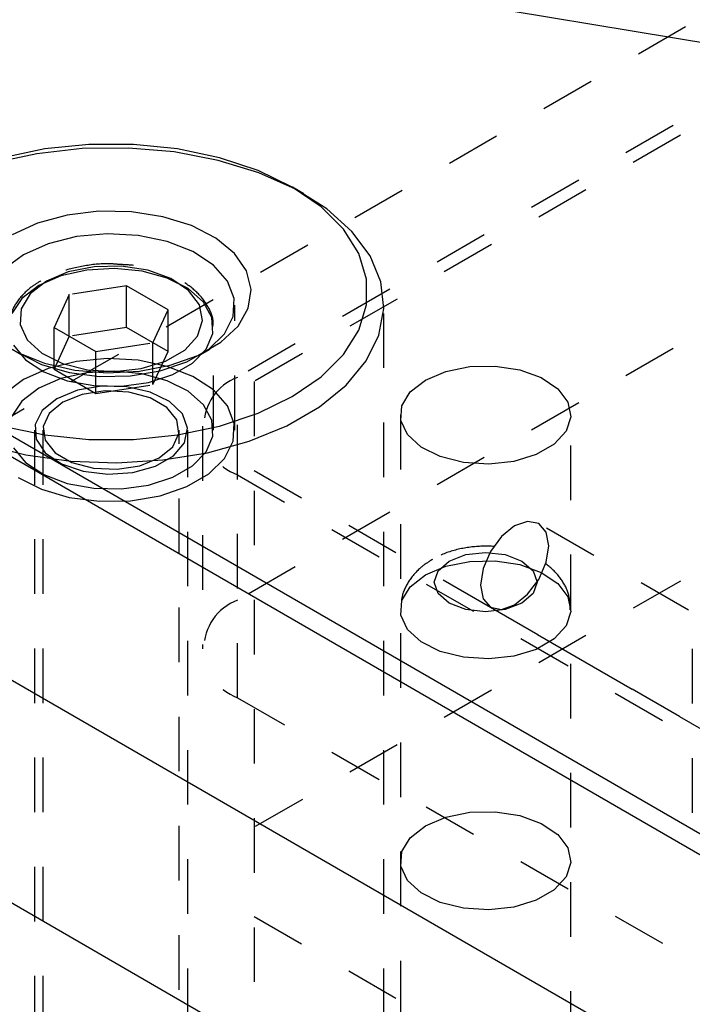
# Model space of a CAD drawing. Header units: inches. Extents: x 1907 to 2452, y -210 to -54.
# Tile 165 of 256: x 1984.35 to 1985.58, y -192.07 to -190.27. Entities that reach past the tile are written whole.
import ezdxf

# ---------------------------------------------------------------- set-up
doc = ezdxf.new("R2010")
doc.units = ezdxf.units.IN
doc.header["$LTSCALE"] = 0.5
doc.header["$MEASUREMENT"] = 0
doc.linetypes.add('HIDDEN', pattern=[0.225, 0.15, -0.075])
doc.layers.add('SID-M-H', color=4, linetype='HIDDEN')
doc.layers.add('SID-M-S', color=105, linetype='Continuous')

msp = doc.modelspace()

# ---------------------------------------------------------------- linework, layer by layer
at = {"layer": 'SID-M-H'}
for p, q in [((1980.11308, -193.42791), (1993.19456, -185.87613)), ((1985.71965, -190.35954), (1984.74738, -190.92082)), ((1985.73291, -190.3774), (1984.77831, -190.92847)), ((1984.37956, -190.51107), (1984.30022, -190.52835)), ((1984.39415, -190.50221), (1984.31716, -190.51839)), ((1984.46283, -190.50177), (1984.37956, -190.51107)), ((1984.47483, -190.494), (1984.39415, -190.50221)), ((1984.54761, -190.50073), (1984.46283, -190.50177)), ((1984.55676, -190.494), (1984.47483, -190.494)), ((1984.63148, -190.50798), (1984.54761, -190.50073)), ((1984.63744, -190.50221), (1984.55676, -190.494)), ((1984.71203, -190.5233), (1984.63148, -190.50798)), ((1984.71443, -190.51839), (1984.63744, -190.50221)), ((1984.78693, -190.54627), (1984.71203, -190.5233)), ((1984.78538, -190.54204), (1984.71443, -190.51839)), ((1984.84813, -190.57244), (1984.78538, -190.54204)), ((1984.85402, -190.57621), (1984.78693, -190.54627)), ((1984.9008, -190.60867), (1984.84813, -190.57244)), ((1984.86941, -190.58472), (1984.84819, -190.57247)), ((1984.91139, -190.61226), (1984.85402, -190.57621)), ((1984.49341, -190.61657), (1984.435, -190.62353)), ((1984.55302, -190.61757), (1984.49341, -190.61657)), ((1984.61063, -190.62648), (1984.55302, -190.61757)), ((1984.94176, -190.64963), (1984.9008, -190.60867)), ((1984.95738, -190.6534), (1984.91139, -190.61226)), ((1984.435, -190.62353), (1984.38094, -190.63808)), ((1984.66313, -190.64282), (1984.61063, -190.62648)), ((1984.38094, -190.63808), (1984.33416, -190.65944)), ((1984.70768, -190.66571), (1984.66313, -190.64282)), ((1984.96978, -190.69407), (1984.94176, -190.64963)), ((1984.99066, -190.69843), (1984.95738, -190.6534)), ((1984.4525, -190.66302), (1984.40031, -190.67606)), ((1984.50867, -190.65788), (1984.4525, -190.66302)), ((1984.56528, -190.66097), (1984.50867, -190.65788)), ((1984.61879, -190.67209), (1984.56528, -190.66097)), ((1984.66583, -190.69055), (1984.61879, -190.67209)), ((1984.74189, -190.69392), (1984.70768, -190.66571)), ((1984.40031, -190.67606), (1984.35537, -190.69618)), ((1984.70343, -190.71517), (1984.66583, -190.69055)), ((1984.35537, -190.69618), (1984.32052, -190.72212)), ((1984.76391, -190.72591), (1984.74189, -190.69392)), ((1984.98401, -190.74065), (1984.96978, -190.69407)), ((1985.01029, -190.74606), (1984.99066, -190.69843)), ((1984.43738, -190.72763), (1984.39713, -190.74478)), ((1984.4714, -190.72419), (1984.4239, -190.73501)), ((1984.4846, -190.7181), (1984.43738, -190.72763)), ((1984.5222, -190.72118), (1984.4714, -190.72419)), ((1984.53458, -190.71702), (1984.4846, -190.7181)), ((1984.57252, -190.72619), (1984.5222, -190.72118)), ((1984.5829, -190.72449), (1984.53458, -190.71702)), ((1984.61863, -190.73885), (1984.57252, -190.72619)), ((1984.62526, -190.73985), (1984.5829, -190.72449)), ((1984.72925, -190.74442), (1984.70343, -190.71517)), ((1984.77256, -190.75998), (1984.76391, -190.72591)), ((1984.39713, -190.74478), (1984.36743, -190.76802)), ((1984.4239, -190.73501), (1984.38321, -190.75282)), ((1984.65712, -190.75822), (1984.61863, -190.73885)), ((1984.65789, -190.76174), (1984.62526, -190.73985)), ((1984.74166, -190.77646), (1984.72925, -190.74442)), ((1984.98401, -190.78794), (1984.98401, -190.74065)), ((1985.01568, -190.79492), (1985.01029, -190.74606)), ((1984.38321, -190.75282), (1984.35236, -190.77631)), ((1984.54381, -190.75292), (1984.43925, -190.7691)), ((1984.62036, -190.79711), (1984.54381, -190.75292)), ((1984.54381, -190.82947), (1984.54381, -190.75292)), ((1984.68512, -190.78287), (1984.65712, -190.75822)), ((1984.67789, -190.78821), (1984.65789, -190.76174)), ((1984.76736, -190.79428), (1984.77256, -190.75998)), ((1984.35236, -190.77631), (1984.33363, -190.80373)), ((1984.36743, -190.76802), (1984.35091, -190.79527)), ((1984.43925, -190.7691), (1984.41123, -190.82946)), ((1984.43925, -190.84565), (1984.43925, -190.7691)), ((1984.73987, -190.80928), (1984.74166, -190.77646)), ((1985.71965, -190.76781), (1984.74738, -191.32909)), ((1984.35091, -190.79527), (1984.34903, -190.82413)), ((1984.59234, -190.85747), (1984.62036, -190.79711)), ((1984.62036, -190.87366), (1984.62036, -190.79711)), ((1984.68349, -190.81691), (1984.67789, -190.78821)), ((1984.70057, -190.81097), (1984.68512, -190.78287)), ((1984.74266, -191.01742), (1984.74266, -190.78879)), ((1984.7486, -190.82696), (1984.76736, -190.79428)), ((1984.96978, -190.83452), (1984.98401, -190.78794)), ((1985.0067, -190.8436), (1985.01568, -190.79492)), ((1985.01579, -192.70358), (1985.01579, -190.78879)), ((1984.67419, -190.84528), (1984.68349, -190.81691)), ((1984.70231, -190.84043), (1984.70057, -190.81097)), ((1984.72401, -190.8408), (1984.73987, -190.80928)), ((1984.34903, -190.82413), (1984.36198, -190.85203)), ((1984.41123, -190.82946), (1984.48778, -190.87365)), ((1984.41123, -190.90601), (1984.41123, -190.82946)), ((1984.54381, -190.82947), (1984.43925, -190.84565)), ((1984.62036, -190.87366), (1984.54381, -190.82947)), ((1984.70329, -191.01742), (1984.70329, -190.82936)), ((1984.71729, -190.85627), (1984.7486, -190.82696)), ((1984.94176, -190.87896), (1984.96978, -190.83452)), ((1984.36198, -190.85203), (1984.3886, -190.87648)), ((1984.43925, -190.84565), (1984.41123, -190.90601)), ((1984.65082, -190.87081), (1984.67419, -190.84528)), ((1984.69022, -190.86907), (1984.70231, -190.84043)), ((1984.69506, -190.86906), (1984.72401, -190.8408)), ((1984.98359, -190.8907), (1985.0067, -190.8436)), ((1984.33413, -190.86913), (1984.35535, -190.88138)), ((1984.33708, -190.8621), (1984.35901, -190.88872)), ((1984.48778, -190.87365), (1984.59234, -190.85747)), ((1984.59234, -190.93403), (1984.59234, -190.85747)), ((1984.61545, -190.89123), (1984.65082, -190.87081)), ((1984.65484, -190.89227), (1984.69506, -190.86906)), ((1984.6652, -190.89476), (1984.69022, -190.86907)), ((1984.67511, -190.88061), (1984.71729, -190.85627)), ((1984.67624, -190.88138), (1984.69746, -190.86913)), ((1984.34503, -190.87507), (1984.39388, -190.89482)), ((1984.34562, -190.8754), (1984.38827, -190.89711)), ((1984.35901, -190.88872), (1984.39257, -190.91094)), ((1984.3886, -190.87648), (1984.42651, -190.89531)), ((1984.50867, -190.88652), (1984.4525, -190.89165)), ((1984.48778, -190.9502), (1984.48778, -190.87365)), ((1984.56528, -190.88961), (1984.50867, -190.88652)), ((1984.61879, -190.90073), (1984.56528, -190.88961)), ((1984.59234, -190.93403), (1984.62036, -190.87366)), ((1984.62435, -190.89869), (1984.67511, -190.88061)), ((1984.9008, -190.91992), (1984.94176, -190.87896)), ((1984.40031, -190.90469), (1984.35537, -190.92481)), ((1984.38827, -190.89711), (1984.43895, -190.91202)), ((1984.39388, -190.89482), (1984.44931, -190.90753)), ((1984.4525, -190.89165), (1984.40031, -190.90469)), ((1984.41123, -190.90601), (1984.48778, -190.9502)), ((1984.42651, -190.89531), (1984.47236, -190.90686)), ((1984.44931, -190.90753), (1984.50832, -190.91252)), ((1984.47236, -190.90686), (1984.52207, -190.91009)), ((1984.52207, -190.91009), (1984.57122, -190.90473)), ((1984.56774, -190.90952), (1984.62435, -190.89869)), ((1984.57122, -190.90473), (1984.61545, -190.89123)), ((1984.6059, -190.90899), (1984.65484, -190.89227)), ((1984.66583, -190.91918), (1984.61879, -190.90073)), ((1984.62909, -190.91561), (1984.6652, -190.89476)), ((1984.94703, -190.93488), (1984.98359, -190.8907)), ((1985.12957, -190.90995), (1985.17353, -190.90107)), ((1985.17353, -190.90107), (1985.22007, -190.90007)), ((1985.22007, -190.90007), (1985.26506, -190.90703)), ((1985.26506, -190.90703), (1985.3045, -190.92133)), ((1984.35537, -190.92481), (1984.32052, -190.95075)), ((1984.4239, -190.92307), (1984.38321, -190.94088)), ((1984.39257, -190.91094), (1984.43527, -190.92711)), ((1984.4714, -190.91226), (1984.4239, -190.92307)), ((1984.43895, -190.91202), (1984.49444, -190.91918)), ((1984.5222, -190.90924), (1984.4714, -190.91226)), ((1984.49444, -190.91918), (1984.55128, -190.91815)), ((1984.50832, -190.91252), (1984.56774, -190.90952)), ((1984.57252, -190.91425), (1984.5222, -190.90924)), ((1984.55128, -190.91815), (1984.6059, -190.90899)), ((1984.61863, -190.92691), (1984.57252, -190.91425)), ((1984.58458, -190.93005), (1984.62909, -190.91561)), ((1984.70343, -190.9438), (1984.66583, -190.91918)), ((1984.74738, -191.50768), (1984.74738, -190.92082)), ((1984.84813, -190.95615), (1984.9008, -190.91992)), ((1985.06444, -190.94755), (1985.09209, -190.92592)), ((1985.09209, -190.92592), (1985.12957, -190.90995)), ((1985.3045, -190.92133), (1985.33488, -190.94171)), ((1984.38321, -190.94088), (1984.35236, -190.96437)), ((1984.43527, -190.92711), (1984.48394, -190.93603)), ((1984.49842, -190.93693), (1984.45409, -190.94455)), ((1984.48394, -190.93603), (1984.53497, -190.93703)), ((1984.48778, -190.9502), (1984.59234, -190.93403)), ((1984.54463, -190.93804), (1984.49842, -190.93693)), ((1984.53497, -190.93703), (1984.58458, -190.93005)), ((1984.58771, -190.94774), (1984.54463, -190.93804)), ((1984.65712, -190.94628), (1984.61863, -190.92691)), ((1984.72925, -190.97306), (1984.70343, -190.9438)), ((1984.77831, -190.92847), (1984.77831, -192.14045)), ((1984.89806, -190.97485), (1984.94703, -190.93488)), ((1985.33488, -190.94171), (1985.3535, -190.96636)), ((1984.41645, -190.96007), (1984.38957, -190.9818)), ((1984.45409, -190.94455), (1984.41645, -190.96007)), ((1984.46297, -190.95202), (1984.42741, -190.96639)), ((1984.5049, -190.94553), (1984.46297, -190.95202)), ((1984.54815, -190.94772), (1984.5049, -190.94553)), ((1984.58749, -190.95831), (1984.54815, -190.94772)), ((1984.61819, -190.97603), (1984.58749, -190.95831)), ((1984.62301, -190.965), (1984.58771, -190.94774)), ((1984.68512, -190.97093), (1984.65712, -190.94628)), ((1984.78538, -190.98655), (1984.84813, -190.95615)), ((1985.04905, -190.97293), (1985.06444, -190.94755)), ((1984.35236, -190.96437), (1984.33363, -190.99179)), ((1984.42741, -190.96639), (1984.40251, -190.98692)), ((1984.63654, -190.99874), (1984.61819, -190.97603)), ((1984.64668, -190.98794), (1984.62301, -190.965)), ((1984.70057, -190.99903), (1984.68512, -190.97093)), ((1984.74166, -191.00509), (1984.72925, -190.97306)), ((1984.83809, -191.00946), (1984.89806, -190.97485)), ((1985.04731, -190.9998), (1985.04905, -190.97293)), ((1985.3535, -190.96636), (1985.35872, -190.99308)), ((1984.38957, -190.9818), (1984.37637, -191.00739)), ((1984.40251, -190.98692), (1984.39127, -191.01113)), ((1984.65617, -191.01407), (1984.64668, -190.98794)), ((1984.71443, -191.0102), (1984.78538, -190.98655)), ((1985.04633, -190.9897), (1985.04633, -193.74553)), ((1985.35872, -190.99308), (1985.35006, -191.01949)), ((1985.35883, -193.74553), (1985.35883, -190.9897)), ((1984.31716, -191.0102), (1984.39415, -191.02637)), ((1984.37637, -191.00739), (1984.37828, -191.03407)), ((1984.39127, -191.01113), (1984.39505, -191.0361)), ((1984.64032, -191.02371), (1984.63654, -190.99874)), ((1984.63744, -191.02637), (1984.71443, -191.0102)), ((1984.65045, -191.04056), (1984.65617, -191.01407)), ((1984.68331, -191.01011), (1984.68331, -191.41838)), ((1984.70231, -191.02849), (1984.70057, -190.99903)), ((1984.73987, -191.03791), (1984.74166, -191.00509)), ((1984.76885, -191.03773), (1984.83809, -191.00946)), ((1985.05937, -191.02577), (1985.04731, -190.9998)), ((1984.37529, -191.01742), (1984.37529, -192.70358)), ((1984.37828, -191.03407), (1984.3951, -191.05894)), ((1984.39079, -191.01742), (1984.39079, -192.24255)), ((1984.39415, -191.02637), (1984.47483, -191.03459)), ((1984.47483, -191.03459), (1984.55676, -191.03459)), ((1984.55676, -191.03459), (1984.63744, -191.02637)), ((1984.62908, -191.04792), (1984.64032, -191.02371)), ((1984.64079, -192.24255), (1984.64079, -191.01742)), ((1984.65629, -192.70358), (1984.65629, -191.01742)), ((1984.69022, -191.05713), (1984.70231, -191.02849)), ((1985.08415, -191.04854), (1985.05937, -191.02577)), ((1985.35006, -191.01949), (1985.3283, -191.04327)), ((1984.28127, -191.04371), (1984.35927, -191.06292)), ((1984.33708, -191.05016), (1984.35901, -191.07679)), ((1984.39505, -191.0361), (1984.4134, -191.05881)), ((1984.60418, -191.06845), (1984.62908, -191.04792)), ((1984.63014, -191.06455), (1984.65045, -191.04056)), ((1984.69233, -191.05884), (1984.76885, -191.03773)), ((1984.72401, -191.06943), (1984.73987, -191.03791)), ((1985.11945, -191.06608), (1985.08415, -191.04854)), ((1985.3283, -191.04327), (1985.29536, -191.06228)), ((1984.35927, -191.06292), (1984.44177, -191.07425)), ((1984.3951, -191.05894), (1984.42499, -191.07931)), ((1984.4134, -191.05881), (1984.4441, -191.07653)), ((1984.56862, -191.08282), (1984.60418, -191.06845)), ((1984.59744, -191.08343), (1984.63014, -191.06455)), ((1984.61074, -191.07218), (1984.69233, -191.05884)), ((1984.6652, -191.08282), (1984.69022, -191.05713)), ((1984.69506, -191.09769), (1984.72401, -191.06943)), ((1985.16214, -191.07683), (1985.11945, -191.06608)), ((1985.29536, -191.06228), (1985.25419, -191.07484)), ((1984.35901, -191.07679), (1984.39257, -191.099)), ((1984.42499, -191.07931), (1984.46472, -191.09298)), ((1984.44177, -191.07425), (1984.52641, -191.07737)), ((1984.4441, -191.07653), (1984.48344, -191.08712)), ((1984.48344, -191.08712), (1984.52669, -191.08931)), ((1984.52641, -191.07737), (1984.61074, -191.07218)), ((1984.52669, -191.08931), (1984.56862, -191.08282)), ((1984.55588, -191.09516), (1984.59744, -191.08343)), ((1984.62909, -191.10367), (1984.6652, -191.08282)), ((1985.20842, -191.07984), (1985.16214, -191.07683)), ((1985.25419, -191.07484), (1985.20842, -191.07984)), ((1984.34562, -191.10403), (1984.38827, -191.12574)), ((1984.39257, -191.099), (1984.43527, -191.11517)), ((1984.46472, -191.09298), (1984.50999, -191.09846)), ((1984.50999, -191.09846), (1984.55588, -191.09516)), ((1984.58458, -191.11811), (1984.62909, -191.10367)), ((1984.65484, -191.12091), (1984.69506, -191.09769)), ((1984.74738, -191.09941), (1985.71965, -191.66069)), ((1984.77831, -191.09175), (1985.73291, -191.64283)), ((1984.43527, -191.11517), (1984.48394, -191.12409)), ((1984.48394, -191.12409), (1984.53497, -191.12509)), ((1984.53497, -191.12509), (1984.58458, -191.11811)), ((1984.6059, -191.13762), (1984.65484, -191.12091)), ((1984.38827, -191.12574), (1984.43895, -191.14065)), ((1984.43895, -191.14065), (1984.49444, -191.14781)), ((1984.55128, -191.14678), (1984.6059, -191.13762)), ((1984.49444, -191.14781), (1984.55128, -191.14678)), ((1985.73291, -191.19394), (1984.77831, -191.74501)), ((1985.25561, -191.19308), (1985.23166, -191.2124)), ((1985.27956, -191.18475), (1985.25561, -191.19308)), ((1985.29986, -191.1887), (1985.27956, -191.18475)), ((1985.74744, -191.44708), (1985.29986, -191.18869)), ((1985.31343, -191.20431), (1985.29986, -191.1887)), ((1985.23166, -191.2124), (1985.21136, -191.23979)), ((1985.31819, -191.22921), (1985.31343, -191.20431)), ((1985.31343, -191.25962), (1985.31819, -191.22921)), ((1985.13593, -191.25743), (1985.16651, -191.24564)), ((1985.16651, -191.24564), (1985.20258, -191.2415)), ((1985.21136, -191.23979), (1985.1978, -191.27106)), ((1985.20258, -191.2415), (1985.23865, -191.24564)), ((1985.23865, -191.24564), (1985.26922, -191.25743)), ((1985.09209, -191.28275), (1985.12957, -191.26678)), ((1985.1155, -191.27508), (1985.13593, -191.25743)), ((1985.12957, -191.26678), (1985.17353, -191.2579)), ((1985.17353, -191.2579), (1985.22007, -191.2569)), ((1985.22007, -191.2569), (1985.26506, -191.26386)), ((1985.26506, -191.26386), (1985.3045, -191.27816)), ((1985.26922, -191.25743), (1985.28965, -191.27508)), ((1985.29986, -191.29089), (1985.31343, -191.25962)), ((1985.06444, -191.30438), (1985.09209, -191.28275)), ((1985.10833, -191.29591), (1985.1155, -191.27508)), ((1985.1978, -191.27106), (1985.19303, -191.30147)), ((1985.28965, -191.27508), (1985.29683, -191.29591)), ((1985.3045, -191.27816), (1985.33488, -191.29854)), ((1985.04905, -191.32976), (1985.06444, -191.30438)), ((1985.1155, -191.31673), (1985.10833, -191.29591)), ((1985.19303, -191.30147), (1985.1978, -191.32637)), ((1985.27956, -191.31828), (1985.29986, -191.29089)), ((1985.29683, -191.29591), (1985.28965, -191.31673)), ((1985.33488, -191.29854), (1985.3535, -191.32319)), ((1985.13593, -191.33438), (1985.1155, -191.31673)), ((1985.25561, -191.3376), (1985.27956, -191.31828)), ((1985.28965, -191.31673), (1985.26922, -191.33438)), ((1985.3535, -191.32319), (1985.35872, -191.3499)), ((1985.04731, -191.35663), (1985.04905, -191.32976)), ((1985.16651, -191.34617), (1985.13593, -191.33438)), ((1985.1978, -191.32637), (1985.21136, -191.34198)), ((1985.23166, -191.34593), (1985.25561, -191.3376)), ((1985.26922, -191.33438), (1985.23865, -191.34617)), ((1985.05937, -191.3826), (1985.04731, -191.35663)), ((1985.20258, -191.35031), (1985.16651, -191.34617)), ((1985.23865, -191.34617), (1985.20258, -191.35031)), ((1985.21136, -191.34198), (1985.23166, -191.34593)), ((1985.21137, -191.34199), (1985.65893, -191.60036)), ((1985.35872, -191.3499), (1985.35006, -191.37632)), ((1985.35006, -191.37632), (1985.3283, -191.40009)), ((1985.08415, -191.40537), (1985.05937, -191.3826)), ((1985.11945, -191.42291), (1985.08415, -191.40537)), ((1985.3283, -191.40009), (1985.29536, -191.41911)), ((1985.16214, -191.43366), (1985.11945, -191.42291)), ((1985.29536, -191.41911), (1985.25419, -191.43167)), ((1985.58148, -191.41832), (1985.58148, -191.7286)), ((1985.20842, -191.43667), (1985.16214, -191.43366)), ((1985.25419, -191.43167), (1985.20842, -191.43667)), ((1984.74738, -191.50768), (1985.71965, -192.06896)), ((1985.12957, -191.7265), (1985.17353, -191.71761)), ((1985.17353, -191.71761), (1985.22007, -191.71661)), ((1985.22007, -191.71661), (1985.26506, -191.72357)), ((1985.09209, -191.74246), (1985.12957, -191.7265)), ((1985.26506, -191.72357), (1985.3045, -191.73787)), ((1985.3045, -191.73787), (1985.33488, -191.75825)), ((1985.06444, -191.7641), (1985.09209, -191.74246)), ((1985.04905, -191.78947), (1985.06444, -191.7641)), ((1985.33488, -191.75825), (1985.3535, -191.7829)), ((1985.04731, -191.81634), (1985.04905, -191.78947)), ((1985.3535, -191.7829), (1985.35872, -191.80962)), ((1985.35872, -191.80962), (1985.35006, -191.83604)), ((1985.05937, -191.84231), (1985.04731, -191.81634)), ((1985.08415, -191.86508), (1985.05937, -191.84231)), ((1985.35006, -191.83604), (1985.3283, -191.85981)), ((1985.3283, -191.85981), (1985.29536, -191.87882)), ((1985.11945, -191.88262), (1985.08415, -191.86508)), ((1985.29536, -191.87882), (1985.25419, -191.89138)), ((1985.16214, -191.89337), (1985.11945, -191.88262)), ((1985.20842, -191.89638), (1985.16214, -191.89337)), ((1985.25419, -191.89138), (1985.20842, -191.89638)), ((1984.77831, -191.90829), (1985.73291, -192.45937))]:
    msp.add_line(p, q, dxfattribs=at)
for centre in [(1984.78127, -191.01011), (1984.78127, -191.41838)]:
    msp.add_arc(centre, 0.09551, 110.78342, 249.21658, dxfattribs=at)
for points, knots in [([(1984.53148, -190.7141), (1984.52515, -190.71355), (1984.50285, -190.7116), (1984.46416, -190.71623), (1984.42112, -190.72666), (1984.39793, -190.73841), (1984.38729, -190.74381)], [0, 0, 0, 0, 0.1219484, 0.4294864, 0.7381575, 1, 1, 1, 1]), ([(1984.70226, -190.82802), (1984.70255, -190.82607), (1984.70434, -190.81396), (1984.69511, -190.79184), (1984.67575, -190.76522), (1984.64539, -190.74267), (1984.60639, -190.72569), (1984.56706, -190.7156), (1984.5412, -190.71451), (1984.53148, -190.7141)], [0, 0, 0, 0, 0.0317377, 0.1966121, 0.3612686, 0.5335835, 0.7121662, 0.8918412, 1, 1, 1, 1]), ([(1984.38729, -190.74381), (1984.38119, -190.74763), (1984.36347, -190.75875), (1984.34303, -190.78071), (1984.32956, -190.80585), (1984.32989, -190.82138), (1984.33, -190.82694)], [0, 0, 0, 0, 0.18190995, 0.52839243, 0.83123053, 1, 1, 1, 1]), ([(1985.35765, -191.34651), (1985.35737, -191.33752), (1985.35673, -191.31763), (1985.34207, -191.28996), (1985.31942, -191.26569), (1985.28879, -191.2468), (1985.25087, -191.23397), (1985.20755, -191.22871), (1985.16282, -191.2322), (1985.12833, -191.24199), (1985.11041, -191.25147), (1985.10494, -191.25436)], [0, 0, 0, 0, 0.0881971, 0.1952786, 0.3021655, 0.417021, 0.5425899, 0.6730798, 0.8049096, 0.940402, 1, 1, 1, 1]), ([(1985.10494, -191.25436), (1985.09792, -191.25888), (1985.08103, -191.26975), (1985.06099, -191.29302), (1985.04774, -191.32042), (1985.04763, -191.33865), (1985.04759, -191.34588)], [0, 0, 0, 0, 0.2167246, 0.521584, 0.810235, 1, 1, 1, 1])]:
    msp.add_open_spline(points, degree=3, knots=knots, dxfattribs=at)
at = {"layer": 'SID-M-S'}
for p, q in [((1985.73651, -190.33039), (1984.79957, -190.17529)), ((1982.49957, -190.41669), (1998.23269, -199.49923)), ((1982.49957, -190.82496), (1998.23269, -199.9075)), ((1987.6952, -192.96928), (1984.03878, -190.85848)), ((1987.6811, -192.99972), (1984.03878, -190.89706))]:
    msp.add_line(p, q, dxfattribs=at)

doc.saveas('drawing.dxf')
